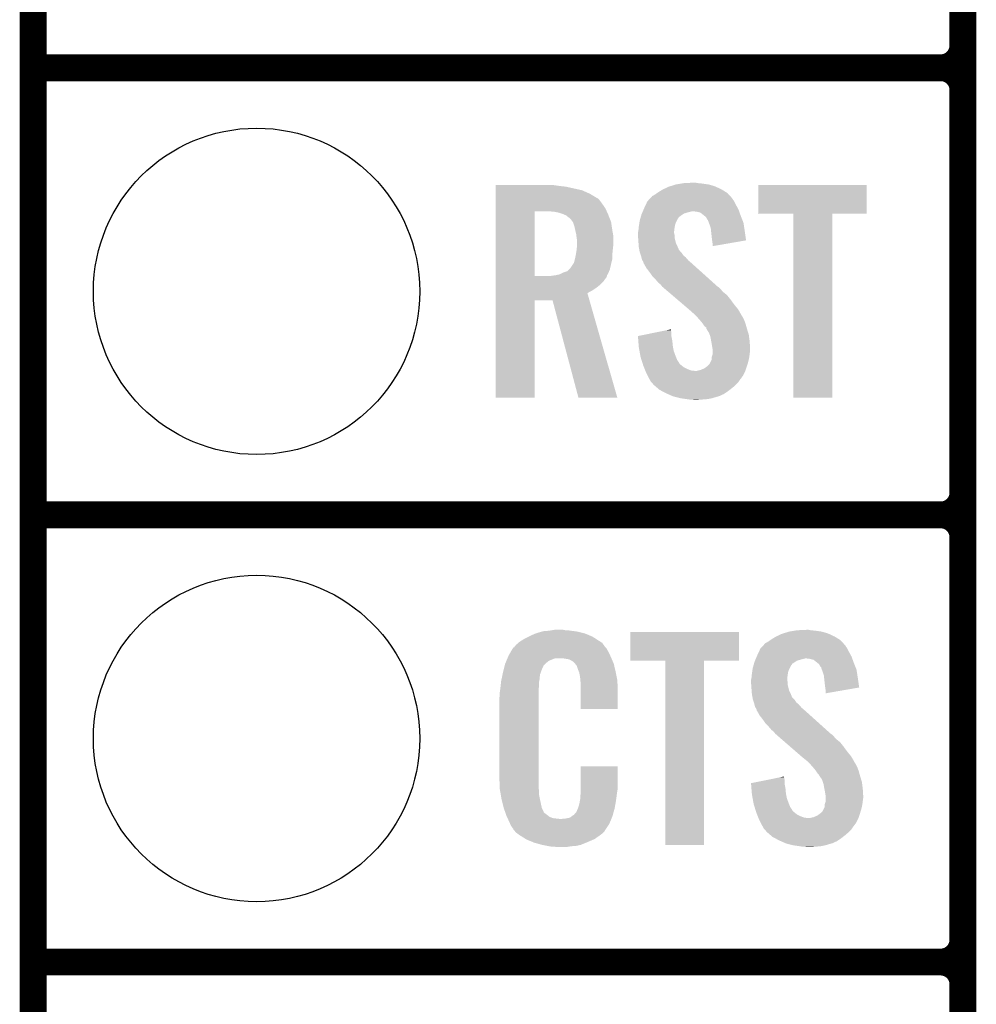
# Model space of a CAD drawing. Extents: x -1.3 to 24.2, y -3.9 to 53.4.
# Tile 13 of 51: x -1.3 to 4.1, y 11.2 to 16.8. Entities that reach past the tile are written whole.
import ezdxf

# ---------------------------------------------------------------- set-up
doc = ezdxf.new("R2010")
doc.units = 0
doc.layers.get('0').update_dxf_attribs({"linetype": 'CONTINUOUS'})
for name, color, linetype in [('SKOLL-I_CLICK_V101_GKO', 9, 'CONTINUOUS'), ('SKOLL-I_CLICK_V101_GTO', 11, 'CONTINUOUS'), ('SKOLL-I_CLICK_V101_GTS', 8, 'CONTINUOUS')]:
    doc.layers.add(name, color=color, linetype=linetype)

# ---------------------------------------------------------------- blocks, each defined once
blk = doc.blocks.new('ROUND_58')
blk.add_circle((0, 0), 0.9271)

msp = doc.modelspace()

# ---------------------------------------------------------------- linework, layer by layer
at = {"layer": 'SKOLL-I_CLICK_V101_GKO', "const_width": 0.1524}
msp.add_lwpolyline([(-1.27, -3.81), (-1.27, 51.054)], dxfattribs=at)
at = {"layer": 'SKOLL-I_CLICK_V101_GTO', "const_width": 0.1524}
for points in [[(4.0132, -0.5588), (4.0132, 18.3388)], [(-1.27, 16.51), (3.8862, 16.51)], [(-1.27, 16.51), (3.8862, 16.51)], [(4.0132, 14.097), (4.0132, 16.383)], [(-1.27, 13.97), (3.8862, 13.97)], [(-1.27, 13.97), (3.8862, 13.97)], [(4.0132, 11.557), (4.0132, 13.843)], [(-1.27, 11.43), (3.8862, 11.43)], [(-1.27, 11.43), (3.8862, 11.43)], [(4.0132, 9.017), (4.0132, 11.303)]]:
    msp.add_lwpolyline(points, dxfattribs=at)
for points in [[(3.8862, 16.51, 0.4142136), (4.0132, 16.637)], [(4.0132, 16.383, 0.4142136), (3.8862, 16.51)], [(4.0132, 16.383, 0.4142136), (3.8862, 16.51)], [(3.8862, 13.97, 0.4142136), (4.0132, 14.097)], [(4.0132, 13.843, 0.4142136), (3.8862, 13.97)], [(4.0132, 13.843, 0.4142136), (3.8862, 13.97)], [(3.8862, 11.43, 0.4142136), (4.0132, 11.557)], [(4.0132, 11.303, 0.4142136), (3.8862, 11.43)], [(4.0132, 11.303, 0.4142136), (3.8862, 11.43)]]:
    msp.add_lwpolyline(points, format="xyb", dxfattribs=at)
at = {"layer": 'SKOLL-I_CLICK_V101_GTO'}
for points in [[(1.35892, 15.84198), (1.358922, 15.84452), (1.69672, 15.84198), (1.67894, 15.84452)], [(1.35892, 15.83944), (1.35892, 15.84198), (1.7145, 15.83944), (1.69672, 15.84198)], [(1.35892, 15.83436), (1.35892, 15.83944), (1.75768, 15.83436), (1.7145, 15.83944)], [(1.35892, 15.814038), (1.35892, 15.83436), (1.849122, 15.814038), (1.75768, 15.83436)], [(2.308862, 15.81912), (2.341882, 15.834362), (2.6416, 15.81912), (2.60894, 15.834362)], [(2.341882, 15.834362), (2.350004, 15.8369), (2.60894, 15.834362), (2.6035, 15.8369)], [(2.350004, 15.8369), (2.38252, 15.84706), (2.6035, 15.8369), (2.567942, 15.84706)], [(2.38252, 15.84706), (2.413, 15.85214), (2.567942, 15.84706), (2.53238, 15.85214)], [(2.413, 15.85214), (2.428242, 15.85468), (2.53238, 15.85214), (2.506978, 15.85468)], [(2.428242, 15.85468), (2.48158, 15.85722), (2.506978, 15.85468), (2.494282, 15.85722)], [(2.84988, 15.681982), (2.8499, 15.844498), (3.467078, 15.681982), (3.4671, 15.844498)], [(2.8499, 15.844498), (2.849902, 15.84452), (3.4671, 15.844498), (2.849902, 15.84452)], [(1.35892, 15.79372), (1.35892, 15.814038), (1.89484, 15.79372), (1.849122, 15.814038)], [(1.35892, 15.77086), (1.35892, 15.79372), (1.93294, 15.77086), (1.89484, 15.79372)], [(2.236256, 15.768316), (2.247904, 15.781022), (2.702562, 15.768316), (2.690916, 15.781022)], [(2.247904, 15.781022), (2.252978, 15.78356), (2.690916, 15.781022), (2.68859, 15.78356)], [(2.252978, 15.78356), (2.26568, 15.791178), (2.68859, 15.78356), (2.681608, 15.791178)], [(2.26568, 15.791178), (2.276344, 15.798798), (2.681608, 15.791178), (2.674622, 15.798798)], [(2.276344, 15.798798), (2.283458, 15.80388), (2.674622, 15.798798), (2.666366, 15.80388)], [(2.283458, 15.80388), (2.308862, 15.81912), (2.666366, 15.80388), (2.6416, 15.81912)], [(1.358918, 15.712438), (1.35892, 15.73784), (1.9812, 15.712438), (1.96342, 15.73784)], [(1.35892, 15.768318), (1.35892, 15.77086), (1.93802, 15.768318), (1.93294, 15.77086)], [(1.35892, 15.758158), (1.35892, 15.768318), (1.94818, 15.758158), (1.93802, 15.768318)], [(1.35892, 15.73784), (1.35892, 15.758158), (1.96342, 15.73784), (1.94818, 15.758158)], [(2.20218, 15.71244), (2.211662, 15.73276), (2.733964, 15.71244), (2.72288, 15.73276)], [(2.211662, 15.73276), (2.219962, 15.75054), (2.72288, 15.73276), (2.71399, 15.75054)], [(2.219962, 15.75054), (2.222288, 15.753078), (2.71399, 15.75054), (2.71272, 15.753078)], [(2.222288, 15.753078), (2.231602, 15.76324), (2.71272, 15.753078), (2.705102, 15.76324)], [(2.231602, 15.76324), (2.236256, 15.768316), (2.705102, 15.76324), (2.702562, 15.768316)], [(1.358912, 15.326382), (1.358918, 15.69466), (1.57988, 15.326382), (1.579902, 15.69466)], [(1.358918, 15.69466), (1.358918, 15.712438), (1.989406, 15.69466), (1.9812, 15.712438)], [(1.691642, 15.69212), (1.66116, 15.69466), (1.99058, 15.69212), (1.989406, 15.69466)], [(1.71704, 15.687038), (1.691642, 15.69212), (1.992924, 15.687038), (1.99058, 15.69212)], [(1.739898, 15.67942), (1.71704, 15.687038), (1.99644, 15.67942), (1.992924, 15.687038)], [(1.75768, 15.671798), (1.739898, 15.67942), (1.999404, 15.671798), (1.99644, 15.67942)], [(1.77038, 15.66164), (1.75768, 15.671798), (2.003354, 15.66164), (1.999404, 15.671798)], [(1.778002, 15.656558), (1.77038, 15.66164), (2.00533, 15.656558), (2.003354, 15.66164)], [(2.181858, 15.6591), (2.182584, 15.66164), (2.39776, 15.6591), (2.4003, 15.66164)], [(2.182584, 15.66164), (2.185488, 15.6718), (2.4003, 15.66164), (2.413, 15.6718)], [(2.185488, 15.6718), (2.18694, 15.676882), (2.413, 15.6718), (2.420622, 15.676882)], [(2.18694, 15.676882), (2.189114, 15.681958), (2.420622, 15.676882), (2.428236, 15.681958)], [(2.189114, 15.681958), (2.192382, 15.68958), (2.428236, 15.681958), (2.453642, 15.68958)], [(2.192382, 15.68958), (2.194558, 15.69466), (2.453642, 15.68958), (2.473958, 15.69466)], [(2.194558, 15.69466), (2.198912, 15.704818), (2.74175, 15.69466), (2.73812, 15.704818)], [(2.198912, 15.704818), (2.20218, 15.71244), (2.73812, 15.704818), (2.733964, 15.71244)], [(2.501898, 15.69212), (2.481578, 15.69466), (2.742656, 15.69212), (2.74175, 15.69466)], [(2.522216, 15.687042), (2.501898, 15.69212), (2.74447, 15.687042), (2.742656, 15.69212)], [(2.544446, 15.66926), (2.522216, 15.687042), (2.75082, 15.66926), (2.74447, 15.687042)], [(2.547618, 15.666722), (2.544446, 15.66926), (2.751836, 15.666722), (2.75082, 15.66926)], [(2.555238, 15.6591), (2.547618, 15.666722), (2.754884, 15.6591), (2.751836, 15.666722)], [(3.050518, 15.68196), (2.84988, 15.681982), (3.467078, 15.68196), (3.467078, 15.681982)], [(3.05052, 15.681938), (3.050518, 15.68196), (3.27152, 15.681938), (3.467078, 15.68196)], [(3.05054, 14.635502), (3.05052, 15.681938), (3.271498, 14.635502), (3.27152, 15.681938)], [(1.78562, 15.64894), (1.778002, 15.656558), (2.008294, 15.64894), (2.00533, 15.656558)], [(1.796508, 15.633696), (1.78562, 15.64894), (2.01422, 15.633696), (2.008294, 15.64894)], [(1.79832, 15.631158), (1.796508, 15.633696), (2.014602, 15.631158), (2.01422, 15.633696)], [(1.80594, 15.608298), (1.79832, 15.631158), (2.01803, 15.608298), (2.014602, 15.631158)], [(1.81102, 15.58544), (1.80594, 15.608298), (2.02146, 15.58544), (2.01803, 15.608298)], [(2.170936, 15.60068), (2.1717, 15.6083), (2.3749, 15.60068), (2.37617, 15.6083)], [(2.1717, 15.6083), (2.172872, 15.61592), (2.37617, 15.6083), (2.37744, 15.61592)], [(2.172872, 15.61592), (2.175216, 15.631158), (2.37744, 15.61592), (2.38252, 15.631158)], [(2.175216, 15.631158), (2.17678, 15.641322), (2.38252, 15.631158), (2.387602, 15.641322)], [(2.17678, 15.641322), (2.17968, 15.651478), (2.387602, 15.641322), (2.39268, 15.651478)], [(2.17968, 15.651478), (2.181858, 15.6591), (2.39268, 15.651478), (2.39776, 15.6591)], [(2.560318, 15.648944), (2.555238, 15.6591), (2.758946, 15.648944), (2.754884, 15.6591)], [(2.565394, 15.643866), (2.560318, 15.648944), (2.760978, 15.643866), (2.758946, 15.648944)], [(2.5654, 15.641324), (2.565394, 15.643866), (2.761994, 15.641324), (2.760978, 15.643866)], [(2.569212, 15.631158), (2.5654, 15.641324), (2.76606, 15.631158), (2.761994, 15.641324)], [(2.57302, 15.621), (2.569212, 15.631158), (2.767664, 15.621), (2.76606, 15.631158)], [(2.580638, 15.598142), (2.57302, 15.621), (2.771274, 15.598142), (2.767664, 15.621)], [(1.811656, 15.5829), (1.81102, 15.58544), (2.02184, 15.5829), (2.02146, 15.58544)], [(1.8161, 15.565118), (1.811656, 15.5829), (2.025074, 15.565118), (2.02184, 15.5829)], [(1.81723, 15.554958), (1.8161, 15.565118), (2.02692, 15.554958), (2.025074, 15.565118)], [(1.81864, 15.54226), (1.81723, 15.554958), (2.02692, 15.54226), (2.02692, 15.554958)], [(2.16662, 15.572742), (2.168524, 15.580358), (2.37236, 15.572742), (2.37236, 15.580358)], [(2.16662, 15.570198), (2.16662, 15.572742), (2.37236, 15.570198), (2.37236, 15.572742)], [(2.16662, 15.560038), (2.16662, 15.570198), (2.3749, 15.560038), (2.37236, 15.570198)], [(2.16771, 15.544798), (2.16662, 15.560038), (2.3749, 15.544798), (2.3749, 15.560038)], [(2.168524, 15.580358), (2.16916, 15.582902), (2.37236, 15.580358), (2.372676, 15.582902)], [(2.16916, 15.582902), (2.170936, 15.60068), (2.372676, 15.582902), (2.3749, 15.60068)], [(2.582244, 15.5829), (2.580638, 15.598142), (2.77368, 15.5829), (2.771274, 15.598142)], [(2.58572, 15.54988), (2.582244, 15.5829), (2.778386, 15.54988), (2.77368, 15.5829)], [(2.58826, 15.52956), (2.58572, 15.54988), (2.78128, 15.52956), (2.778386, 15.54988)], [(1.82118, 15.527018), (1.81864, 15.54226), (2.02692, 15.527018), (2.02692, 15.54226)], [(1.81903, 15.4813), (1.820788, 15.50416), (2.02438, 15.4813), (2.02692, 15.50416)], [(1.820788, 15.50416), (1.82118, 15.50924), (2.02692, 15.50416), (2.02692, 15.50924)], [(1.82118, 15.50924), (1.82118, 15.527018), (2.02692, 15.50924), (2.02692, 15.527018)], [(2.16916, 15.52448), (2.16771, 15.544798), (2.37998, 15.52448), (2.3749, 15.544798)], [(2.169942, 15.514318), (2.16916, 15.52448), (2.38252, 15.514318), (2.37998, 15.52448)], [(2.1717, 15.49146), (2.169942, 15.514318), (2.39307, 15.49146), (2.38252, 15.514318)], [(2.588262, 15.529556), (2.58826, 15.52956), (2.78128, 15.529556), (2.78128, 15.52956)], [(2.5908, 15.51178), (2.588262, 15.529556), (2.678642, 15.51178), (2.78128, 15.529556)], [(2.5908, 15.496566), (2.5908, 15.51178), (2.5908, 15.496566), (2.678642, 15.51178)], [(1.809044, 15.425418), (1.81356, 15.44574), (2.02184, 15.425418), (2.02184, 15.44574)], [(1.81356, 15.44574), (1.815252, 15.455902), (2.02184, 15.44574), (2.02184, 15.455902)], [(1.815252, 15.455902), (1.81864, 15.47622), (2.02184, 15.455902), (2.02387, 15.47622)], [(1.81864, 15.47622), (1.81903, 15.4813), (2.02387, 15.47622), (2.02438, 15.4813)], [(2.173548, 15.481296), (2.1717, 15.49146), (2.39776, 15.481296), (2.39307, 15.49146)], [(2.174012, 15.478754), (2.173548, 15.481296), (2.397766, 15.478754), (2.39776, 15.481296)], [(2.174472, 15.47622), (2.174012, 15.478754), (2.4003, 15.47622), (2.397766, 15.478754)], [(2.175858, 15.468598), (2.174472, 15.47622), (2.405382, 15.468598), (2.4003, 15.47622)], [(2.17678, 15.46352), (2.175858, 15.468598), (2.41046, 15.46352), (2.405382, 15.468598)], [(2.178474, 15.45844), (2.17678, 15.46352), (2.41554, 15.45844), (2.41046, 15.46352)], [(2.183554, 15.443198), (2.178474, 15.45844), (2.425702, 15.443198), (2.41554, 15.45844)], [(2.1844, 15.440658), (2.183554, 15.443198), (2.428878, 15.440658), (2.425702, 15.443198)], [(2.186306, 15.43304), (2.1844, 15.440658), (2.438402, 15.43304), (2.428878, 15.440658)], [(1.783078, 15.372078), (1.79832, 15.39494), (2.008942, 15.372078), (2.01422, 15.39494)], [(1.79832, 15.39494), (1.803398, 15.402556), (2.01422, 15.39494), (2.016124, 15.402556)], [(1.803398, 15.402556), (1.80848, 15.42288), (2.016124, 15.402556), (2.021204, 15.42288)], [(1.80848, 15.42288), (1.809044, 15.425418), (2.021204, 15.42288), (2.02184, 15.425418)], [(2.189478, 15.420342), (2.186306, 15.43304), (2.449284, 15.420342), (2.438402, 15.43304)], [(2.19253, 15.415258), (2.189478, 15.420342), (2.45364, 15.415258), (2.449284, 15.420342)], [(2.1971, 15.407642), (2.19253, 15.415258), (2.462528, 15.407642), (2.45364, 15.415258)], [(2.199006, 15.40002), (2.1971, 15.407642), (2.47142, 15.40002), (2.462528, 15.407642)], [(2.199638, 15.397486), (2.199006, 15.40002), (2.474242, 15.397486), (2.47142, 15.40002)], [(2.202178, 15.39494), (2.199638, 15.397486), (2.477076, 15.39494), (2.474242, 15.397486)], [(2.214878, 15.372082), (2.202178, 15.39494), (2.502522, 15.372082), (2.477076, 15.39494)], [(1.358912, 15.32636), (1.358912, 15.326382), (1.663698, 15.32636), (1.57988, 15.326382)], [(1.358912, 15.321276), (1.358912, 15.32636), (1.988818, 15.321276), (1.990088, 15.32636)], [(1.663698, 15.32636), (1.67894, 15.3289), (1.990088, 15.32636), (1.990724, 15.3289)], [(1.67894, 15.3289), (1.699212, 15.331434), (1.990724, 15.3289), (1.991358, 15.331434)], [(1.699212, 15.331434), (1.69926, 15.33144), (1.991358, 15.331434), (1.991362, 15.33144)], [(1.69926, 15.33144), (1.710692, 15.33398), (1.991362, 15.33144), (1.993898, 15.33398)], [(1.710692, 15.33398), (1.722118, 15.336518), (1.993898, 15.33398), (1.99505, 15.336518)], [(1.722118, 15.336518), (1.74244, 15.34668), (1.99505, 15.336518), (1.99967, 15.34668)], [(1.74244, 15.34668), (1.765296, 15.3543), (1.99967, 15.34668), (2.003134, 15.3543)], [(1.765296, 15.3543), (1.772914, 15.361918), (2.003134, 15.3543), (2.006598, 15.361918)], [(1.772914, 15.361918), (1.783078, 15.372078), (2.006598, 15.361918), (2.008942, 15.372078)], [(2.23266, 15.34922), (2.214878, 15.372082), (2.527972, 15.34922), (2.502522, 15.372082)], [(2.25044, 15.32382), (2.23266, 15.34922), (2.556248, 15.32382), (2.527972, 15.34922)], [(1.35891, 15.293338), (1.358912, 15.31112), (1.968498, 15.293338), (1.9812, 15.31112)], [(1.35891, 15.2781), (1.35891, 15.293338), (1.953258, 15.2781), (1.968498, 15.293338)], [(1.35891, 15.26032), (1.35891, 15.2781), (1.9304, 15.26032), (1.953258, 15.2781)], [(1.358912, 15.31112), (1.358912, 15.321276), (1.9812, 15.31112), (1.988818, 15.321276)], [(2.268222, 15.30604), (2.25044, 15.32382), (2.576042, 15.30604), (2.556248, 15.32382)], [(2.283458, 15.28826), (2.268222, 15.30604), (2.595834, 15.28826), (2.576042, 15.30604)], [(2.296158, 15.278102), (2.283458, 15.28826), (2.607142, 15.278102), (2.595834, 15.28826)], [(2.30378, 15.267942), (2.296158, 15.278102), (2.618452, 15.267942), (2.607142, 15.278102)], [(1.35891, 15.245082), (1.35891, 15.26032), (1.907542, 15.245082), (1.9304, 15.26032)], [(1.35891, 15.229824), (1.35891, 15.245082), (1.879604, 15.229824), (1.907542, 15.245082)], [(1.35891, 15.1892), (1.35891, 15.229824), (1.891234, 15.1892), (1.879604, 15.229824)], [(2.306322, 15.265398), (2.30378, 15.267942), (2.621284, 15.265398), (2.618452, 15.267942)], [(2.309302, 15.262858), (2.306322, 15.265398), (2.62636, 15.262858), (2.621284, 15.265398)], [(2.321218, 15.2527), (2.309302, 15.262858), (2.63652, 15.2527), (2.62636, 15.262858)], [(2.339098, 15.237458), (2.321218, 15.2527), (2.649222, 15.237458), (2.63652, 15.2527)], [(2.359956, 15.219678), (2.339098, 15.237458), (2.672082, 15.219678), (2.649222, 15.237458)], [(2.38975, 15.19428), (2.359956, 15.219678), (2.6924, 15.19428), (2.672082, 15.219678)], [(1.3589, 14.635502), (1.35891, 15.189178), (1.579858, 14.635502), (1.57988, 15.189178)], [(1.35891, 15.189178), (1.35891, 15.1892), (1.57988, 15.189178), (1.681462, 15.1892)], [(1.828796, 14.635496), (1.681462, 15.1892), (2.049748, 14.635496), (1.891234, 15.1892)], [(2.422526, 15.16634), (2.38975, 15.19428), (2.71272, 15.16634), (2.6924, 15.19428)], [(2.455304, 15.138398), (2.422526, 15.16634), (2.735582, 15.138398), (2.71272, 15.16634)], [(2.46126, 15.13332), (2.455304, 15.138398), (2.738546, 15.13332), (2.735582, 15.138398)], [(2.48412, 15.113), (2.46126, 15.13332), (2.750398, 15.113), (2.738546, 15.13332)], [(2.489202, 15.10792), (2.48412, 15.113), (2.75336, 15.10792), (2.750398, 15.113)], [(2.494284, 15.102838), (2.489202, 15.10792), (2.755902, 15.102838), (2.75336, 15.10792)], [(2.501904, 15.095218), (2.494284, 15.102838), (2.76098, 15.095218), (2.755902, 15.102838)], [(2.504442, 15.09268), (2.501904, 15.095218), (2.76225, 15.09268), (2.76098, 15.095218)], [(2.519998, 15.0749), (2.504442, 15.09268), (2.77114, 15.0749), (2.76225, 15.09268)], [(2.52222, 15.07236), (2.519998, 15.0749), (2.772094, 15.07236), (2.77114, 15.0749)], [(2.53492, 15.05712), (2.52222, 15.07236), (2.777808, 15.05712), (2.772094, 15.07236)], [(2.536612, 15.054582), (2.53492, 15.05712), (2.778758, 15.054582), (2.777808, 15.05712)], [(2.545078, 15.041882), (2.536612, 15.054582), (2.782224, 15.041882), (2.778758, 15.054582)], [(2.16664, 14.986004), (2.254384, 15.003778), (2.35712, 14.986004), (2.35712, 15.003778)], [(2.254384, 15.003778), (2.32962, 15.019018), (2.35712, 15.003778), (2.35458, 15.019018)], [(2.32962, 15.019018), (2.35458, 15.024074), (2.35458, 15.019018), (2.35458, 15.024074)], [(2.555232, 15.034264), (2.545078, 15.041882), (2.784302, 15.034264), (2.782224, 15.041882)], [(2.55524, 15.026646), (2.555232, 15.034264), (2.78638, 15.026646), (2.784302, 15.034264)], [(2.555246, 15.02664), (2.55524, 15.026646), (2.78638, 15.02664), (2.78638, 15.026646)], [(2.557778, 15.024102), (2.555246, 15.02664), (2.787162, 15.024102), (2.78638, 15.02664)], [(2.570478, 15.003782), (2.557778, 15.024102), (2.793414, 15.003782), (2.787162, 15.024102)], [(2.57429, 14.993618), (2.570478, 15.003782), (2.79654, 14.993618), (2.793414, 15.003782)], [(2.578098, 14.983462), (2.57429, 14.993618), (2.797896, 14.983462), (2.79654, 14.993618)], [(2.166844, 14.983458), (2.16664, 14.986004), (2.35712, 14.983458), (2.35712, 14.986004)], [(2.168868, 14.95806), (2.166844, 14.983458), (2.3622, 14.95806), (2.35712, 14.983458)], [(2.171094, 14.93012), (2.168868, 14.95806), (2.36474, 14.93012), (2.3622, 14.95806)], [(2.58334, 14.95552), (2.578098, 14.983462), (2.80162, 14.95552), (2.797896, 14.983462)], [(2.58572, 14.94282), (2.58334, 14.95552), (2.802414, 14.94282), (2.80162, 14.95552)], [(2.590378, 14.914882), (2.58572, 14.94282), (2.80416, 14.914882), (2.802414, 14.94282)], [(2.1717, 14.922498), (2.171094, 14.93012), (2.366128, 14.922498), (2.36474, 14.93012)], [(2.175396, 14.90218), (2.1717, 14.922498), (2.369822, 14.90218), (2.366128, 14.922498)], [(2.180476, 14.87424), (2.175396, 14.90218), (2.37998, 14.87424), (2.369822, 14.90218)], [(2.585722, 14.866622), (2.5908, 14.881864), (2.799396, 14.866622), (2.801302, 14.881864)], [(2.5908, 14.912342), (2.590378, 14.914882), (2.80416, 14.912342), (2.80416, 14.914882)], [(2.5908, 14.90218), (2.5908, 14.912342), (2.80416, 14.90218), (2.80416, 14.912342)], [(2.5908, 14.8844), (2.5908, 14.90218), (2.80162, 14.8844), (2.80416, 14.90218)], [(2.5908, 14.881864), (2.5908, 14.8844), (2.801302, 14.881864), (2.80162, 14.8844)], [(2.18186, 14.86662), (2.180476, 14.87424), (2.38303, 14.86662), (2.37998, 14.87424)], [(2.187476, 14.84884), (2.18186, 14.86662), (2.390144, 14.84884), (2.38303, 14.86662)], [(2.188278, 14.8463), (2.187476, 14.84884), (2.39268, 14.8463), (2.390144, 14.84884)], [(2.190684, 14.838678), (2.188278, 14.8463), (2.39776, 14.838678), (2.39268, 14.8463)], [(2.193892, 14.828518), (2.190684, 14.838678), (2.402844, 14.828518), (2.39776, 14.838678)], [(2.1971, 14.818358), (2.193892, 14.828518), (2.415544, 14.818358), (2.402844, 14.828518)], [(2.5654, 14.818362), (2.57048, 14.82344), (2.787142, 14.818362), (2.788664, 14.82344)], [(2.57048, 14.82344), (2.57556, 14.831062), (2.788664, 14.82344), (2.790952, 14.831062)], [(2.57556, 14.831062), (2.580638, 14.841222), (2.790952, 14.831062), (2.794, 14.841222)], [(2.580638, 14.841222), (2.58572, 14.851384), (2.794, 14.841222), (2.796258, 14.851384)], [(2.58572, 14.864082), (2.585722, 14.866622), (2.79908, 14.864082), (2.799396, 14.866622)], [(2.58572, 14.851384), (2.58572, 14.864082), (2.796258, 14.851384), (2.79908, 14.864082)], [(2.201166, 14.808198), (2.1971, 14.818358), (2.428242, 14.808198), (2.415544, 14.818358)], [(2.205228, 14.79804), (2.201166, 14.808198), (2.44856, 14.79804), (2.428242, 14.808198)], [(2.208276, 14.79042), (2.205228, 14.79804), (2.468882, 14.79042), (2.44856, 14.79804)], [(2.209292, 14.78788), (2.208276, 14.79042), (2.491742, 14.78788), (2.468882, 14.79042)], [(2.210308, 14.78534), (2.209292, 14.78788), (2.77622, 14.78534), (2.777066, 14.78788)], [(2.21234, 14.78026), (2.210308, 14.78534), (2.773678, 14.78026), (2.77622, 14.78534)], [(2.2225, 14.75994), (2.21234, 14.78026), (2.763518, 14.75994), (2.773678, 14.78026)], [(2.499362, 14.78788), (2.50952, 14.79042), (2.777066, 14.78788), (2.777912, 14.79042)], [(2.50952, 14.79042), (2.522222, 14.792962), (2.777912, 14.79042), (2.77876, 14.792962)], [(2.522222, 14.792962), (2.54508, 14.803122), (2.77876, 14.792962), (2.782146, 14.803122)], [(2.54508, 14.803122), (2.56201, 14.81582), (2.782146, 14.803122), (2.78638, 14.81582)], [(2.56201, 14.81582), (2.5654, 14.818362), (2.78638, 14.81582), (2.787142, 14.818362)], [(2.22377, 14.7574), (2.2225, 14.75994), (2.76098, 14.7574), (2.763518, 14.75994)], [(2.22758, 14.74978), (2.22377, 14.7574), (2.7559, 14.74978), (2.76098, 14.7574)], [(2.234636, 14.73708), (2.22758, 14.74978), (2.74574, 14.73708), (2.7559, 14.74978)], [(2.240278, 14.726922), (2.234636, 14.73708), (2.738966, 14.726922), (2.74574, 14.73708)], [(2.245362, 14.721838), (2.240278, 14.726922), (2.735578, 14.721838), (2.738966, 14.726922)], [(2.250438, 14.71676), (2.245362, 14.721838), (2.7305, 14.71676), (2.735578, 14.721838)], [(2.252978, 14.711684), (2.250438, 14.71676), (2.725424, 14.711684), (2.7305, 14.71676)], [(2.25891, 14.7066), (2.252978, 14.711684), (2.72034, 14.7066), (2.725424, 14.711684)], [(2.276688, 14.69136), (2.25891, 14.7066), (2.702562, 14.69136), (2.72034, 14.7066)], [(2.28854, 14.6812), (2.276688, 14.69136), (2.689498, 14.6812), (2.702562, 14.69136)], [(2.302828, 14.67358), (2.28854, 14.6812), (2.6797, 14.67358), (2.689498, 14.6812)], [(2.32664, 14.66088), (2.302828, 14.67358), (2.66065, 14.66088), (2.6797, 14.67358)], [(2.33245, 14.658338), (2.32664, 14.66088), (2.656838, 14.658338), (2.66065, 14.66088)], [(2.338252, 14.6558), (2.33245, 14.658338), (2.654296, 14.6558), (2.656838, 14.658338)], [(2.344058, 14.65326), (2.338252, 14.6558), (2.64668, 14.65326), (2.654296, 14.6558)], [(1.579858, 14.63548), (1.3589, 14.635502), (1.579858, 14.63548), (1.579858, 14.635502)], [(2.049752, 14.63548), (1.828796, 14.635496), (2.049752, 14.63548), (2.049748, 14.635496)], [(2.361478, 14.645638), (2.344058, 14.65326), (2.631438, 14.645638), (2.64668, 14.65326)], [(2.367278, 14.6431), (2.361478, 14.645638), (2.622552, 14.6431), (2.631438, 14.645638)], [(2.37744, 14.64056), (2.367278, 14.6431), (2.61366, 14.64056), (2.622552, 14.6431)], [(2.40792, 14.63294), (2.37744, 14.64056), (2.588262, 14.63294), (2.61366, 14.64056)], [(2.44348, 14.62786), (2.40792, 14.63294), (2.56286, 14.62786), (2.588262, 14.63294)], [(2.46126, 14.62532), (2.44348, 14.62786), (2.53238, 14.62532), (2.56286, 14.62786)], [(2.484118, 14.62278), (2.473958, 14.62532), (2.499362, 14.62278), (2.53238, 14.62532)], [(3.271498, 14.63548), (3.05054, 14.635502), (3.271498, 14.63548), (3.271498, 14.635502)], [(1.630682, 13.3096), (1.66116, 13.31214), (1.80467, 13.3096), (1.78562, 13.31214)], [(1.66116, 13.31214), (1.6764, 13.31468), (1.78562, 13.31214), (1.76784, 13.31468)], [(1.6764, 13.31468), (1.691642, 13.31722), (1.755142, 13.31468), (1.742442, 13.31722)], [(3.02514, 13.30706), (3.05562, 13.31214), (3.210562, 13.30706), (3.175, 13.31214)], [(3.05562, 13.31214), (3.070862, 13.31468), (3.175, 13.31214), (3.149598, 13.31468)], [(3.070862, 13.31468), (3.1242, 13.31722), (3.149598, 13.31468), (3.136902, 13.31722)], [(1.493522, 13.24864), (1.505496, 13.25626), (1.955292, 13.24864), (1.9431, 13.25626)], [(1.505496, 13.25626), (1.521462, 13.26642), (1.9431, 13.25626), (1.927296, 13.26642)], [(1.521462, 13.26642), (1.546856, 13.279118), (1.927296, 13.26642), (1.90754, 13.279118)], [(1.546856, 13.279118), (1.55702, 13.2842), (1.90754, 13.279118), (1.8952, 13.2842)], [(1.55702, 13.2842), (1.57988, 13.29436), (1.8952, 13.2842), (1.870526, 13.29436)], [(1.57988, 13.29436), (1.587494, 13.296898), (1.870526, 13.29436), (1.864362, 13.296898)], [(1.587494, 13.296898), (1.60274, 13.301978), (1.864362, 13.296898), (1.844046, 13.301978)], [(1.60274, 13.301978), (1.62137, 13.30706), (1.844046, 13.301978), (1.82372, 13.30706)], [(1.62137, 13.30706), (1.630682, 13.3096), (1.82372, 13.30706), (1.80467, 13.3096)], [(2.12344, 13.141982), (2.12346, 13.304498), (2.740638, 13.141982), (2.74066, 13.304498)], [(2.12346, 13.304498), (2.123462, 13.30452), (2.74066, 13.304498), (2.123462, 13.30452)], [(2.9083, 13.251178), (2.918964, 13.258798), (3.324228, 13.251178), (3.317242, 13.258798)], [(2.918964, 13.258798), (2.926078, 13.26388), (3.317242, 13.258798), (3.308986, 13.26388)], [(2.926078, 13.26388), (2.951482, 13.27912), (3.308986, 13.26388), (3.28422, 13.27912)], [(2.951482, 13.27912), (2.984502, 13.294362), (3.28422, 13.27912), (3.25156, 13.294362)], [(2.984502, 13.294362), (2.992624, 13.2969), (3.25156, 13.294362), (3.24612, 13.2969)], [(2.992624, 13.2969), (3.02514, 13.30706), (3.24612, 13.2969), (3.210562, 13.30706)], [(1.441524, 13.18768), (1.454974, 13.210538), (2.00152, 13.18768), (1.988822, 13.210538)], [(1.454974, 13.210538), (1.457966, 13.215622), (1.988822, 13.210538), (1.98374, 13.215622)], [(1.457966, 13.215622), (1.463042, 13.218164), (1.98374, 13.215622), (1.981198, 13.218164)], [(1.463042, 13.218164), (1.46507, 13.2207), (1.981198, 13.218164), (1.978662, 13.2207)], [(1.46507, 13.2207), (1.469132, 13.225778), (1.978662, 13.2207), (1.97612, 13.225778)], [(1.469132, 13.225778), (1.4732, 13.230862), (1.97612, 13.225778), (1.97249, 13.230862)], [(1.4732, 13.230862), (1.487712, 13.243558), (1.97249, 13.230862), (1.963422, 13.243558)], [(1.487712, 13.243558), (1.493522, 13.24864), (1.963422, 13.243558), (1.955292, 13.24864)], [(2.854282, 13.19276), (2.862582, 13.21054), (3.3655, 13.19276), (3.35661, 13.21054)], [(2.862582, 13.21054), (2.864908, 13.213078), (3.35661, 13.21054), (3.35534, 13.213078)], [(2.864908, 13.213078), (2.874222, 13.22324), (3.35534, 13.213078), (3.347722, 13.22324)], [(2.874222, 13.22324), (2.878876, 13.228316), (3.347722, 13.22324), (3.345182, 13.228316)], [(2.878876, 13.228316), (2.890524, 13.241022), (3.345182, 13.228316), (3.333536, 13.241022)], [(2.890524, 13.241022), (2.895598, 13.24356), (3.333536, 13.241022), (3.33121, 13.24356)], [(2.895598, 13.24356), (2.9083, 13.251178), (3.33121, 13.24356), (3.324228, 13.251178)], [(1.418656, 13.13942), (1.420796, 13.1445), (1.65862, 13.13942), (1.66878, 13.1445)], [(1.420796, 13.1445), (1.425072, 13.154658), (1.66878, 13.1445), (1.694176, 13.154658)], [(1.425072, 13.15466), (1.427212, 13.15974), (2.016398, 13.15466), (2.01422, 13.15974)], [(1.425072, 13.154658), (1.425072, 13.15466), (1.694176, 13.154658), (1.744978, 13.15466)], [(1.427212, 13.15974), (1.43256, 13.172442), (2.01422, 13.15974), (2.008448, 13.172442)], [(1.43256, 13.172442), (1.441524, 13.18768), (2.008448, 13.172442), (2.00152, 13.18768)], [(1.775458, 13.14958), (1.744978, 13.15466), (2.018576, 13.14958), (2.016398, 13.15466)], [(1.785618, 13.1445), (1.775458, 13.14958), (2.020752, 13.1445), (2.018576, 13.14958)], [(1.793238, 13.139422), (1.785618, 13.1445), (2.022928, 13.139422), (2.020752, 13.1445)], [(2.831734, 13.141958), (2.835002, 13.14958), (3.070856, 13.141958), (3.096262, 13.14958)], [(2.835002, 13.14958), (2.837178, 13.15466), (3.096262, 13.14958), (3.116578, 13.15466)], [(2.837178, 13.15466), (2.841532, 13.164818), (3.38437, 13.15466), (3.38074, 13.164818)], [(2.841532, 13.164818), (2.8448, 13.17244), (3.38074, 13.164818), (3.376584, 13.17244)], [(2.8448, 13.17244), (2.854282, 13.19276), (3.376584, 13.17244), (3.3655, 13.19276)], [(3.144518, 13.15212), (3.124198, 13.15466), (3.385276, 13.15212), (3.38437, 13.15466)], [(3.164836, 13.147042), (3.144518, 13.15212), (3.38709, 13.147042), (3.385276, 13.15212)], [(3.187066, 13.12926), (3.164836, 13.147042), (3.39344, 13.12926), (3.38709, 13.147042)], [(1.39954, 13.07338), (1.403984, 13.09116), (1.614054, 13.07338), (1.62052, 13.09116)], [(1.403984, 13.09116), (1.4097, 13.114016), (1.62052, 13.09116), (1.630678, 13.114016)], [(1.4097, 13.114016), (1.412242, 13.124182), (1.630678, 13.114016), (1.640842, 13.124182)], [(1.412242, 13.124182), (1.414378, 13.12926), (1.640842, 13.124182), (1.64592, 13.12926)], [(1.414378, 13.12926), (1.418656, 13.13942), (1.64592, 13.12926), (1.65862, 13.13942)], [(1.798316, 13.136882), (1.793238, 13.139422), (2.024016, 13.136882), (2.022928, 13.139422)], [(1.803402, 13.1318), (1.798316, 13.136882), (2.026194, 13.1318), (2.024016, 13.136882)], [(1.809936, 13.124178), (1.803402, 13.1318), (2.02946, 13.124178), (2.026194, 13.1318)], [(1.818638, 13.114022), (1.809936, 13.124178), (2.03185, 13.114022), (2.02946, 13.124178)], [(1.82626, 13.091158), (1.818638, 13.114022), (2.03723, 13.091158), (2.03185, 13.114022)], [(1.830324, 13.081), (1.82626, 13.091158), (2.03962, 13.081), (2.03723, 13.091158)], [(2.321538, 13.14196), (2.12344, 13.141982), (2.740638, 13.14196), (2.740638, 13.141982)], [(2.32154, 13.141938), (2.321538, 13.14196), (2.54254, 13.141938), (2.740638, 13.14196)], [(2.32156, 12.095502), (2.32154, 13.141938), (2.542518, 12.095502), (2.54254, 13.141938)], [(2.815492, 13.07592), (2.817836, 13.091158), (3.02006, 13.07592), (3.02514, 13.091158)], [(2.817836, 13.091158), (2.8194, 13.101322), (3.02514, 13.091158), (3.030222, 13.101322)], [(2.8194, 13.101322), (2.8223, 13.111478), (3.030222, 13.101322), (3.0353, 13.111478)], [(2.8223, 13.111478), (2.824478, 13.1191), (3.0353, 13.111478), (3.04038, 13.1191)], [(2.824478, 13.1191), (2.825202, 13.121634), (3.04038, 13.1191), (3.042914, 13.121634)], [(2.825202, 13.121634), (2.825926, 13.124168), (3.042914, 13.121634), (3.04292, 13.124168)], [(2.825926, 13.124168), (2.828108, 13.1318), (3.04292, 13.124168), (3.055622, 13.1318)], [(2.828108, 13.1318), (2.82956, 13.136882), (3.055622, 13.1318), (3.063242, 13.136882)], [(2.82956, 13.136882), (2.831734, 13.141958), (3.063242, 13.136882), (3.070856, 13.141958)], [(3.190238, 13.126722), (3.187066, 13.12926), (3.394456, 13.126722), (3.39344, 13.12926)], [(3.197858, 13.1191), (3.190238, 13.126722), (3.397504, 13.1191), (3.394456, 13.126722)], [(3.202938, 13.108944), (3.197858, 13.1191), (3.401566, 13.108944), (3.397504, 13.1191)], [(3.208014, 13.103866), (3.202938, 13.108944), (3.403598, 13.103866), (3.401566, 13.108944)], [(3.20802, 13.101324), (3.208014, 13.103866), (3.404614, 13.101324), (3.403598, 13.103866)], [(3.211832, 13.091158), (3.20802, 13.101324), (3.40868, 13.091158), (3.404614, 13.101324)], [(3.21564, 13.081), (3.211832, 13.091158), (3.410284, 13.081), (3.40868, 13.091158)], [(1.38938, 13.025118), (1.391518, 13.035278), (1.605788, 13.025118), (1.60782, 13.035278)], [(1.391518, 13.035278), (1.394192, 13.047978), (1.60782, 13.035278), (1.60782, 13.047978)], [(1.394192, 13.047978), (1.39633, 13.058138), (1.60782, 13.047978), (1.61036, 13.058138)], [(1.39633, 13.058138), (1.3974, 13.063216), (1.61036, 13.058138), (1.61036, 13.063216)], [(1.3974, 13.063216), (1.39954, 13.07338), (1.61036, 13.063216), (1.614054, 13.07338)], [(1.83134, 13.07846), (1.830324, 13.081), (2.040128, 13.07846), (2.03962, 13.081)], [(1.833878, 13.073384), (1.83134, 13.07846), (2.041144, 13.073384), (2.040128, 13.07846)], [(1.83388, 13.070842), (1.833878, 13.073384), (2.041652, 13.070842), (2.041144, 13.073384)], [(1.83642, 13.058138), (1.83388, 13.070842), (2.044194, 13.058138), (2.041652, 13.070842)], [(1.83896, 13.04036), (1.83642, 13.058138), (2.047748, 13.04036), (2.044194, 13.058138)], [(1.839742, 13.030198), (1.83896, 13.04036), (2.04978, 13.030198), (2.047748, 13.04036)], [(2.80924, 13.032742), (2.811144, 13.040358), (3.01498, 13.032742), (3.01498, 13.040358)], [(2.80924, 13.030198), (2.80924, 13.032742), (3.01498, 13.030198), (3.01498, 13.032742)], [(2.811144, 13.040358), (2.81178, 13.042902), (3.01498, 13.040358), (3.015296, 13.042902)], [(2.81178, 13.042902), (2.813556, 13.06068), (3.015296, 13.042902), (3.01752, 13.06068)], [(2.813556, 13.06068), (2.81432, 13.0683), (3.01752, 13.06068), (3.01879, 13.0683)], [(2.81432, 13.0683), (2.815492, 13.07592), (3.01879, 13.0683), (3.02006, 13.07592)], [(3.223258, 13.058142), (3.21564, 13.081), (3.413894, 13.058142), (3.410284, 13.081)], [(3.224864, 13.0429), (3.223258, 13.058142), (3.4163, 13.0429), (3.413894, 13.058142)], [(3.22834, 13.00988), (3.224864, 13.0429), (3.421006, 13.00988), (3.4163, 13.0429)], [(1.38176, 12.96162), (1.3843, 12.9794), (1.60274, 12.96162), (1.60274, 12.9794)], [(1.3843, 12.9794), (1.384582, 12.981938), (1.60274, 12.9794), (1.60274, 12.981938)], [(1.384582, 12.981938), (1.38684, 13.00226), (1.60274, 12.981938), (1.60528, 13.00226)], [(1.38684, 13.00226), (1.389096, 13.022578), (1.60528, 13.00226), (1.60528, 13.022578)], [(1.389096, 13.022578), (1.38938, 13.025118), (1.60528, 13.022578), (1.605788, 13.025118)], [(1.8415, 13.00734), (1.839742, 13.030198), (2.050734, 13.00734), (2.04978, 13.030198)], [(1.8415, 12.96924), (1.8415, 13.00734), (2.05232, 12.96924), (2.050734, 13.00734)], [(2.80924, 13.020038), (2.80924, 13.030198), (3.01752, 13.020038), (3.01498, 13.030198)], [(2.81033, 13.004798), (2.80924, 13.020038), (3.01752, 13.004798), (3.01752, 13.020038)], [(2.81178, 12.98448), (2.81033, 13.004798), (3.0226, 12.98448), (3.01752, 13.004798)], [(2.812562, 12.974318), (2.81178, 12.98448), (3.02514, 12.974318), (3.0226, 12.98448)], [(3.23088, 12.98956), (3.22834, 13.00988), (3.4239, 12.98956), (3.421006, 13.00988)], [(3.230882, 12.989556), (3.23088, 12.98956), (3.4239, 12.989556), (3.4239, 12.98956)], [(3.23342, 12.97178), (3.230882, 12.989556), (3.321262, 12.97178), (3.4239, 12.989556)], [(1.37922, 12.931142), (1.38176, 12.943842), (1.60274, 12.931142), (1.60274, 12.943842)], [(1.37922, 12.48156), (1.37922, 12.931142), (1.60274, 12.48156), (1.60274, 12.931142)], [(1.38176, 12.943842), (1.38176, 12.96162), (1.60274, 12.943842), (1.60274, 12.96162)], [(1.8415, 12.867662), (1.8415, 12.96924), (2.052298, 12.867662), (2.05232, 12.96924)], [(2.81432, 12.95146), (2.812562, 12.974318), (3.03569, 12.95146), (3.02514, 12.974318)], [(2.816168, 12.941296), (2.81432, 12.95146), (3.04038, 12.941296), (3.03569, 12.95146)], [(2.81663, 12.938756), (2.816168, 12.941296), (3.040382, 12.938756), (3.04038, 12.941296)], [(2.817554, 12.93368), (2.81663, 12.938756), (3.042922, 12.93368), (3.040382, 12.938756)], [(2.8194, 12.92352), (2.817554, 12.93368), (3.053082, 12.92352), (3.042922, 12.93368)], [(2.821094, 12.91844), (2.8194, 12.92352), (3.05816, 12.91844), (3.053082, 12.92352)], [(3.23342, 12.956566), (3.23342, 12.97178), (3.23342, 12.956566), (3.321262, 12.97178)], [(2.052298, 12.86764), (1.8415, 12.867662), (2.052298, 12.86764), (2.052298, 12.867662)], [(2.826174, 12.903198), (2.821094, 12.91844), (3.068322, 12.903198), (3.05816, 12.91844)], [(2.82702, 12.900658), (2.826174, 12.903198), (3.071498, 12.900658), (3.068322, 12.903198)], [(2.828926, 12.89304), (2.82702, 12.900658), (3.081022, 12.89304), (3.071498, 12.900658)], [(2.832098, 12.880342), (2.828926, 12.89304), (3.091904, 12.880342), (3.081022, 12.89304)], [(2.83515, 12.875258), (2.832098, 12.880342), (3.09626, 12.875258), (3.091904, 12.880342)], [(2.83972, 12.867642), (2.83515, 12.875258), (3.105148, 12.867642), (3.09626, 12.875258)], [(2.841626, 12.86002), (2.83972, 12.867642), (3.11404, 12.86002), (3.105148, 12.867642)], [(2.842258, 12.857486), (2.841626, 12.86002), (3.116862, 12.857486), (3.11404, 12.86002)], [(2.844798, 12.85494), (2.842258, 12.857486), (3.119696, 12.85494), (3.116862, 12.857486)], [(2.857498, 12.832082), (2.844798, 12.85494), (3.145142, 12.832082), (3.119696, 12.85494)], [(2.87528, 12.80922), (2.857498, 12.832082), (3.170592, 12.80922), (3.145142, 12.832082)], [(2.89306, 12.78382), (2.87528, 12.80922), (3.198868, 12.78382), (3.170592, 12.80922)], [(2.910842, 12.76604), (2.89306, 12.78382), (3.218662, 12.76604), (3.198868, 12.78382)], [(2.926078, 12.74826), (2.910842, 12.76604), (3.238454, 12.74826), (3.218662, 12.76604)], [(2.938778, 12.738102), (2.926078, 12.74826), (3.249762, 12.738102), (3.238454, 12.74826)], [(2.9464, 12.727942), (2.938778, 12.738102), (3.261072, 12.727942), (3.249762, 12.738102)], [(2.94894, 12.725398), (2.9464, 12.727942), (3.263904, 12.725398), (3.261072, 12.727942)], [(2.951872, 12.722858), (2.94894, 12.725398), (3.26898, 12.722858), (3.263904, 12.725398)], [(2.963592, 12.7127), (2.951872, 12.722858), (3.27914, 12.7127), (3.26898, 12.722858)], [(2.98118, 12.697458), (2.963592, 12.7127), (3.291842, 12.697458), (3.27914, 12.7127)], [(3.001696, 12.679678), (2.98118, 12.697458), (3.314702, 12.679678), (3.291842, 12.697458)], [(3.031002, 12.65428), (3.001696, 12.679678), (3.33502, 12.65428), (3.314702, 12.679678)], [(3.06324, 12.62634), (3.031002, 12.65428), (3.35534, 12.62634), (3.33502, 12.65428)], [(3.095482, 12.598398), (3.06324, 12.62634), (3.378202, 12.598398), (3.35534, 12.62634)], [(3.10134, 12.59332), (3.095482, 12.598398), (3.381166, 12.59332), (3.378202, 12.598398)], [(3.126738, 12.573002), (3.10134, 12.59332), (3.393016, 12.573002), (3.381166, 12.59332)], [(1.841504, 12.418058), (1.84152, 12.542498), (2.05232, 12.418058), (2.05232, 12.542498)], [(1.84152, 12.542498), (1.841522, 12.54252), (2.05232, 12.542498), (1.841522, 12.54252)], [(3.131822, 12.56792), (3.126738, 12.573002), (3.39598, 12.56792), (3.393016, 12.573002)], [(3.136904, 12.562838), (3.131822, 12.56792), (3.398522, 12.562838), (3.39598, 12.56792)], [(3.144524, 12.555218), (3.136904, 12.562838), (3.4036, 12.555218), (3.398522, 12.562838)], [(3.147062, 12.55268), (3.144524, 12.555218), (3.40487, 12.55268), (3.4036, 12.555218)], [(3.162618, 12.5349), (3.147062, 12.55268), (3.41376, 12.5349), (3.40487, 12.55268)], [(3.16484, 12.53236), (3.162618, 12.5349), (3.414714, 12.53236), (3.41376, 12.5349)], [(3.17754, 12.51712), (3.16484, 12.53236), (3.420428, 12.51712), (3.414714, 12.53236)], [(1.381572, 12.41806), (1.37922, 12.48156), (1.60274, 12.41806), (1.60274, 12.48156)], [(2.909544, 12.466318), (2.97224, 12.479018), (2.99974, 12.466318), (2.9972, 12.479018)], [(2.97224, 12.479018), (2.9972, 12.484074), (2.9972, 12.479018), (2.9972, 12.484074)], [(3.179232, 12.514582), (3.17754, 12.51712), (3.421378, 12.514582), (3.420428, 12.51712)], [(3.1877, 12.50188), (3.179232, 12.514582), (3.424844, 12.50188), (3.421378, 12.514582)], [(3.195316, 12.494262), (3.1877, 12.50188), (3.426922, 12.494262), (3.424844, 12.50188)], [(3.19786, 12.486644), (3.195316, 12.494262), (3.429, 12.486644), (3.426922, 12.494262)], [(3.197864, 12.48664), (3.19786, 12.486644), (3.429, 12.48664), (3.429, 12.486644)], [(3.200398, 12.484102), (3.197864, 12.48664), (3.429782, 12.484102), (3.429, 12.48664)], [(3.213098, 12.466322), (3.200398, 12.484102), (3.435252, 12.466322), (3.429782, 12.484102)], [(1.38176, 12.412982), (1.381572, 12.41806), (1.603466, 12.412982), (1.60274, 12.41806)], [(1.8415, 12.40282), (1.841504, 12.418058), (2.04978, 12.40282), (2.05232, 12.418058)], [(2.80926, 12.446004), (2.909544, 12.466318), (2.99974, 12.446004), (2.99974, 12.466318)], [(2.809464, 12.443458), (2.80926, 12.446004), (2.99974, 12.443458), (2.99974, 12.446004)], [(2.811488, 12.41806), (2.809464, 12.443458), (3.00482, 12.41806), (2.99974, 12.443458)], [(2.813714, 12.39012), (2.811488, 12.41806), (3.00736, 12.39012), (3.00482, 12.41806)], [(3.217334, 12.453618), (3.213098, 12.466322), (3.43916, 12.453618), (3.435252, 12.466322)], [(3.220718, 12.44346), (3.217334, 12.453618), (3.440516, 12.44346), (3.43916, 12.453618)], [(3.22596, 12.41552), (3.220718, 12.44346), (3.44424, 12.41552), (3.440516, 12.44346)], [(1.38397, 12.400278), (1.38176, 12.412982), (1.60528, 12.400278), (1.603466, 12.412982)], [(1.387946, 12.377418), (1.38397, 12.400278), (1.60528, 12.377418), (1.60528, 12.400278)], [(1.39192, 12.35456), (1.387946, 12.377418), (1.610094, 12.35456), (1.60528, 12.377418)], [(1.83896, 12.3698), (1.840864, 12.38504), (2.045208, 12.3698), (2.04724, 12.38504)], [(1.83896, 12.357102), (1.83896, 12.3698), (2.043514, 12.357102), (2.045208, 12.3698)], [(1.840864, 12.38504), (1.8415, 12.390122), (2.04724, 12.38504), (2.047966, 12.390122)], [(1.8415, 12.390122), (1.8415, 12.40282), (2.047966, 12.390122), (2.04978, 12.40282)], [(2.81432, 12.382498), (2.813714, 12.39012), (3.008748, 12.382498), (3.00736, 12.39012)], [(2.818016, 12.36218), (2.81432, 12.382498), (3.012442, 12.36218), (3.008748, 12.382498)], [(2.823096, 12.33424), (2.818016, 12.36218), (3.0226, 12.33424), (3.012442, 12.36218)], [(3.22834, 12.40282), (3.22596, 12.41552), (3.445034, 12.40282), (3.44424, 12.41552)], [(3.232998, 12.374882), (3.22834, 12.40282), (3.44678, 12.374882), (3.445034, 12.40282)], [(3.23342, 12.372342), (3.232998, 12.374882), (3.44678, 12.372342), (3.44678, 12.374882)], [(3.23342, 12.36218), (3.23342, 12.372342), (3.44678, 12.36218), (3.44678, 12.372342)], [(3.23342, 12.3444), (3.23342, 12.36218), (3.44424, 12.3444), (3.44678, 12.36218)], [(1.398272, 12.32916), (1.39192, 12.35456), (1.61544, 12.32916), (1.610094, 12.35456)], [(1.403988, 12.306298), (1.398272, 12.32916), (1.62052, 12.306298), (1.61544, 12.32916)], [(1.404622, 12.30376), (1.403988, 12.306298), (1.62179, 12.30376), (1.62052, 12.306298)], [(1.826262, 12.30376), (1.83388, 12.329162), (2.03454, 12.30376), (2.039022, 12.329162)], [(1.83388, 12.329162), (1.833882, 12.331704), (2.039022, 12.329162), (2.03947, 12.331704)], [(1.833882, 12.331704), (1.83642, 12.336784), (2.03947, 12.331704), (2.040366, 12.336784)], [(1.83642, 12.344402), (1.836926, 12.34694), (2.041712, 12.344402), (2.04216, 12.34694)], [(1.83642, 12.336784), (1.83642, 12.344402), (2.040366, 12.336784), (2.041712, 12.344402)], [(1.836926, 12.34694), (1.83896, 12.357102), (2.04216, 12.34694), (2.043514, 12.357102)], [(2.82448, 12.32662), (2.823096, 12.33424), (3.02565, 12.32662), (3.0226, 12.33424)], [(2.830096, 12.30884), (2.82448, 12.32662), (3.032764, 12.30884), (3.02565, 12.32662)], [(2.830898, 12.3063), (2.830096, 12.30884), (3.0353, 12.3063), (3.032764, 12.30884)], [(2.833304, 12.298678), (2.830898, 12.3063), (3.04038, 12.298678), (3.0353, 12.3063)], [(3.223258, 12.301222), (3.22834, 12.311384), (3.43662, 12.301222), (3.438878, 12.311384)], [(3.22834, 12.324082), (3.228342, 12.326622), (3.4417, 12.324082), (3.442016, 12.326622)], [(3.22834, 12.311384), (3.22834, 12.324082), (3.438878, 12.311384), (3.4417, 12.324082)], [(3.228342, 12.326622), (3.23342, 12.341864), (3.442016, 12.326622), (3.443922, 12.341864)], [(3.23342, 12.341864), (3.23342, 12.3444), (3.443922, 12.341864), (3.44424, 12.3444)], [(1.410898, 12.285976), (1.404622, 12.30376), (1.63068, 12.285976), (1.62179, 12.30376)], [(1.411796, 12.283436), (1.410898, 12.285976), (1.630682, 12.283436), (1.63068, 12.285976)], [(1.413586, 12.27836), (1.411796, 12.283436), (1.633224, 12.27836), (1.630682, 12.283436)], [(1.41538, 12.27328), (1.413586, 12.27836), (1.64084, 12.27328), (1.633224, 12.27836)], [(1.418068, 12.26566), (1.41538, 12.27328), (1.651, 12.26566), (1.64084, 12.27328)], [(1.41986, 12.26058), (1.418068, 12.26566), (1.657352, 12.26058), (1.651, 12.26566)], [(1.422206, 12.2555), (1.41986, 12.26058), (1.663702, 12.2555), (1.657352, 12.26058)], [(1.425722, 12.24788), (1.422206, 12.2555), (1.681484, 12.24788), (1.663702, 12.2555)], [(1.755142, 12.24534), (1.780544, 12.250422), (2.01661, 12.24534), (2.018702, 12.250422)], [(1.780544, 12.250422), (1.790698, 12.258038), (2.018702, 12.250422), (2.02184, 12.258038)], [(1.790698, 12.258038), (1.800864, 12.26566), (2.02184, 12.258038), (2.023956, 12.26566)], [(1.800864, 12.26566), (1.803406, 12.265674), (2.023956, 12.26566), (2.02396, 12.265674)], [(1.803406, 12.265674), (1.805942, 12.27074), (2.02396, 12.265674), (2.025368, 12.27074)], [(1.805942, 12.27074), (1.816102, 12.280904), (2.025368, 12.27074), (2.02819, 12.280904)], [(1.816102, 12.280904), (1.826262, 12.30376), (2.02819, 12.280904), (2.03454, 12.30376)], [(2.836512, 12.288518), (2.833304, 12.298678), (3.045464, 12.288518), (3.04038, 12.298678)], [(2.83972, 12.278358), (2.836512, 12.288518), (3.058164, 12.278358), (3.045464, 12.288518)], [(2.843786, 12.268198), (2.83972, 12.278358), (3.070862, 12.268198), (3.058164, 12.278358)], [(2.847848, 12.25804), (2.843786, 12.268198), (3.09118, 12.25804), (3.070862, 12.268198)], [(2.850896, 12.25042), (2.847848, 12.25804), (3.111502, 12.25042), (3.09118, 12.25804)], [(2.851912, 12.24788), (2.850896, 12.25042), (3.134362, 12.24788), (3.111502, 12.25042)], [(3.141982, 12.24788), (3.15214, 12.25042), (3.419686, 12.24788), (3.420532, 12.25042)], [(3.15214, 12.25042), (3.164842, 12.252962), (3.420532, 12.25042), (3.42138, 12.252962)], [(3.164842, 12.252962), (3.1877, 12.263122), (3.42138, 12.252962), (3.424766, 12.263122)], [(3.1877, 12.263122), (3.20463, 12.27582), (3.424766, 12.263122), (3.429, 12.27582)], [(3.20463, 12.27582), (3.20802, 12.278362), (3.429, 12.27582), (3.429762, 12.278362)], [(3.20802, 12.278362), (3.2131, 12.28344), (3.429762, 12.278362), (3.431284, 12.28344)], [(3.2131, 12.28344), (3.21818, 12.291062), (3.431284, 12.28344), (3.433572, 12.291062)], [(3.21818, 12.291062), (3.223258, 12.301222), (3.433572, 12.291062), (3.43662, 12.301222)], [(1.426894, 12.24534), (1.425722, 12.24788), (1.7018, 12.24534), (1.681484, 12.24788)], [(1.428068, 12.2428), (1.426894, 12.24534), (1.724662, 12.2428), (1.7018, 12.24534)], [(1.4351, 12.22756), (1.428068, 12.2428), (2.009288, 12.22756), (2.015564, 12.2428)], [(1.440746, 12.214858), (1.4351, 12.22756), (2.004058, 12.214858), (2.009288, 12.22756)], [(1.44526, 12.2047), (1.440746, 12.214858), (1.997286, 12.2047), (2.004058, 12.214858)], [(1.45542, 12.18946), (1.44526, 12.2047), (1.987126, 12.18946), (1.997286, 12.2047)], [(1.734822, 12.2428), (1.744982, 12.24534), (2.015564, 12.2428), (2.01661, 12.24534)], [(2.852928, 12.24534), (2.851912, 12.24788), (3.41884, 12.24534), (3.419686, 12.24788)], [(2.85496, 12.24026), (2.852928, 12.24534), (3.416298, 12.24026), (3.41884, 12.24534)], [(2.86512, 12.21994), (2.85496, 12.24026), (3.406138, 12.21994), (3.416298, 12.24026)], [(2.86639, 12.2174), (2.86512, 12.21994), (3.4036, 12.2174), (3.406138, 12.21994)], [(2.8702, 12.20978), (2.86639, 12.2174), (3.39852, 12.20978), (3.4036, 12.2174)], [(2.877256, 12.19708), (2.8702, 12.20978), (3.38836, 12.19708), (3.39852, 12.20978)], [(2.882898, 12.186922), (2.877256, 12.19708), (3.381586, 12.186922), (3.38836, 12.19708)], [(1.457954, 12.186926), (1.45542, 12.18946), (1.985438, 12.186926), (1.987126, 12.18946)], [(1.45796, 12.184386), (1.457954, 12.186926), (1.983744, 12.184386), (1.985438, 12.186926)], [(1.464496, 12.176758), (1.45796, 12.184386), (1.97866, 12.176758), (1.983744, 12.184386)], [(1.468846, 12.17168), (1.464496, 12.176758), (1.976118, 12.17168), (1.97866, 12.176758)], [(1.473198, 12.1666), (1.468846, 12.17168), (1.971038, 12.1666), (1.976118, 12.17168)], [(1.479974, 12.16152), (1.473198, 12.1666), (1.965958, 12.16152), (1.971038, 12.1666)], [(1.493522, 12.15136), (1.479974, 12.16152), (1.952412, 12.15136), (1.965958, 12.16152)], [(1.501652, 12.14628), (1.493522, 12.15136), (1.94564, 12.14628), (1.952412, 12.15136)], [(1.5301, 12.1285), (1.501652, 12.14628), (1.92024, 12.1285), (1.94564, 12.14628)], [(2.887982, 12.181838), (2.882898, 12.186922), (3.378198, 12.181838), (3.381586, 12.186922)], [(2.893058, 12.17676), (2.887982, 12.181838), (3.37312, 12.17676), (3.378198, 12.181838)], [(2.895598, 12.171684), (2.893058, 12.17676), (3.368044, 12.171684), (3.37312, 12.17676)], [(2.90153, 12.1666), (2.895598, 12.171684), (3.36296, 12.1666), (3.368044, 12.171684)], [(2.919308, 12.15136), (2.90153, 12.1666), (3.345182, 12.15136), (3.36296, 12.1666)], [(2.93116, 12.1412), (2.919308, 12.15136), (3.332118, 12.1412), (3.345182, 12.15136)], [(2.945448, 12.13358), (2.93116, 12.1412), (3.32232, 12.13358), (3.332118, 12.1412)], [(1.53416, 12.125962), (1.5301, 12.1285), (1.914318, 12.125962), (1.92024, 12.1285)], [(1.565004, 12.11326), (1.53416, 12.125962), (1.88468, 12.11326), (1.914318, 12.125962)], [(1.577338, 12.10818), (1.565004, 12.11326), (1.872342, 12.10818), (1.88468, 12.11326)], [(1.62306, 12.09548), (1.577338, 12.10818), (1.841498, 12.09548), (1.872342, 12.10818)], [(1.648462, 12.0904), (1.62306, 12.09548), (1.818638, 12.0904), (1.841498, 12.09548)], [(1.661162, 12.08786), (1.648462, 12.0904), (1.78816, 12.08786), (1.818638, 12.0904)], [(1.67894, 12.08532), (1.661162, 12.08786), (1.772918, 12.08532), (1.78816, 12.08786)], [(1.706878, 12.08278), (1.694178, 12.08532), (1.757678, 12.08278), (1.772918, 12.08532)], [(2.542518, 12.09548), (2.32156, 12.095502), (2.542518, 12.09548), (2.542518, 12.095502)], [(2.96926, 12.12088), (2.945448, 12.13358), (3.30327, 12.12088), (3.32232, 12.13358)], [(2.97507, 12.118338), (2.96926, 12.12088), (3.299458, 12.118338), (3.30327, 12.12088)], [(2.980872, 12.1158), (2.97507, 12.118338), (3.296916, 12.1158), (3.299458, 12.118338)], [(2.986678, 12.11326), (2.980872, 12.1158), (3.2893, 12.11326), (3.296916, 12.1158)], [(3.004098, 12.105638), (2.986678, 12.11326), (3.274058, 12.105638), (3.2893, 12.11326)], [(3.009898, 12.1031), (3.004098, 12.105638), (3.265172, 12.1031), (3.274058, 12.105638)], [(3.02006, 12.10056), (3.009898, 12.1031), (3.25628, 12.10056), (3.265172, 12.1031)], [(3.05054, 12.09294), (3.02006, 12.10056), (3.230882, 12.09294), (3.25628, 12.10056)], [(3.0861, 12.08786), (3.05054, 12.09294), (3.20548, 12.08786), (3.230882, 12.09294)], [(3.101338, 12.08532), (3.0861, 12.08786), (3.175, 12.08532), (3.20548, 12.08786)], [(3.126738, 12.08278), (3.116578, 12.08532), (3.141982, 12.08278), (3.175, 12.08532)]]:
    msp.add_solid(points, dxfattribs=at)

# ---------------------------------------------------------------- block references
at = {"layer": 'SKOLL-I_CLICK_V101_GTS'}
for p in [(0, 15.24), (0, 12.7)]:
    msp.add_blockref('ROUND_58', p, dxfattribs=at)

doc.saveas('drawing.dxf')
